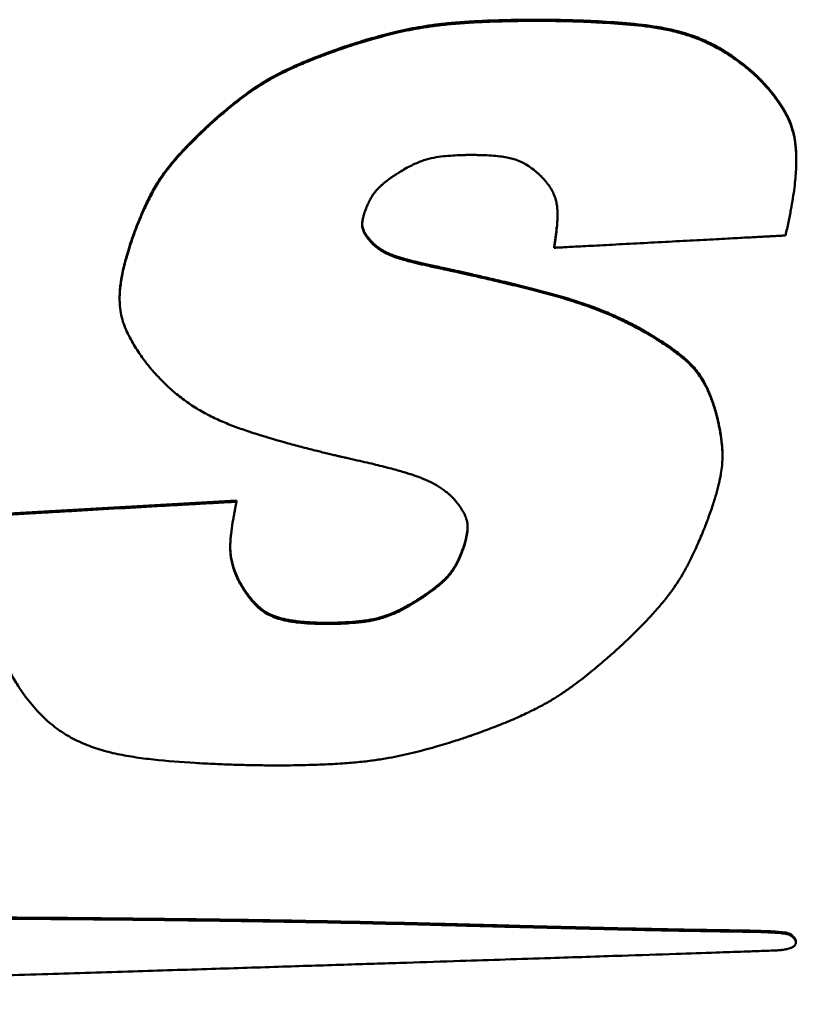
# Model space of a CAD drawing. Header units: inches. Extents: x 2.9 to 75, y -2.3 to 43.7.
# Tile 125 of 155: x 61.959 to 62.486, y 18.051 to 18.718. Entities that reach past the tile are written whole.
import ezdxf

# ---------------------------------------------------------------- set-up
doc = ezdxf.new("R2010")
doc.units = ezdxf.units.IN
doc.header["$MEASUREMENT"] = 0
doc.layers.add('Visible Edges(ROSSANSI)', color=7, linetype='Continuous', lineweight=50)
doc.layers.add('Visible Tangent Edges(ROSSANSI)', color=7, linetype='Continuous', lineweight=50)

msp = doc.modelspace()

# ---------------------------------------------------------------- linework, layer by layer
at = {"layer": 'Visible Edges(ROSSANSI)'}
for p, q in [((62.45535, 18.68353), (62.45535, 18.68275)), ((62.48564, 18.62378), (62.48564, 18.623)), ((62.19741, 18.56819), (62.19741, 18.56741)), ((62.32146, 18.56452), (62.32146, 18.56374)), ((62.02682, 18.52981), (62.02682, 18.52903)), ((62.43559, 18.42352), (62.43559, 18.42274)), ((61.94757, 18.38344), (62.10612, 18.39243)), ((62.10612, 18.39243), (62.10612, 18.39165)), ((62.10729, 18.33917), (62.10729, 18.33839)), ((62.47927, 18.09942), (62.47927, 18.09864)), ((62.48536, 18.09359), (62.48536, 18.09281))]:
    msp.add_line(p, q, dxfattribs=at)
for points, knots in [([(62.17678, 18.69917), (62.17705, 18.69927), (62.1781, 18.69963), (62.18037, 18.70039), (62.18396, 18.70157), (62.19086, 18.70375), (62.2014, 18.70685), (62.21576, 18.71058), (62.22922, 18.71332), (62.24132, 18.71507), (62.25205, 18.71623), (62.26439, 18.71715), (62.2787, 18.71783), (62.29533, 18.71823), (62.30773, 18.71833), (62.31603, 18.7183), (62.32009, 18.71826), (62.32641, 18.71816), (62.33452, 18.71795), (62.34399, 18.71761), (62.35799, 18.71693), (62.37573, 18.71565), (62.39328, 18.71338), (62.40669, 18.71029), (62.41649, 18.70718), (62.42621, 18.70311), (62.43594, 18.69788), (62.44581, 18.69138), (62.45207, 18.68622), (62.45535, 18.68353)], [0, 0, 0, 0, 0.00222, 0.0085271, 0.0183926, 0.0312895, 0.064078, 0.1027258, 0.1449733, 0.1689678, 0.1960796, 0.2272227, 0.2633114, 0.3052566, 0.3539654, 0.3577906, 0.3684965, 0.3849297, 0.4059383, 0.4303728, 0.4570866, 0.5127911, 0.5659822, 0.5918785, 0.6179587, 0.6448261, 0.6731585, 0.7036797, 0.7371276, 0.7371276, 0.7371276, 0.7371276]), ([(62.45535, 18.68275), (62.45207, 18.68544), (62.44581, 18.6906), (62.43594, 18.6971), (62.42621, 18.70233), (62.41649, 18.7064), (62.40669, 18.70951), (62.39328, 18.7126), (62.37573, 18.71487), (62.35799, 18.71615), (62.34399, 18.71683), (62.33452, 18.71717), (62.32641, 18.71738), (62.32009, 18.71748), (62.31603, 18.71752), (62.30773, 18.71755), (62.29533, 18.71745), (62.2787, 18.71705), (62.26439, 18.71637), (62.25205, 18.71545), (62.24132, 18.71429), (62.22922, 18.71254), (62.21576, 18.7098), (62.2014, 18.70607), (62.19086, 18.70297), (62.18396, 18.70079), (62.18037, 18.69961), (62.1781, 18.69885), (62.17705, 18.69849), (62.17678, 18.69839)], [-0.7371276, -0.7371276, -0.7371276, -0.7371276, -0.7036797, -0.6731585, -0.6448261, -0.6179587, -0.5918785, -0.5659822, -0.5127911, -0.4570866, -0.4303728, -0.4059383, -0.3849297, -0.3684965, -0.3577906, -0.3539654, -0.3052566, -0.2633114, -0.2272227, -0.1960796, -0.1689678, -0.1449733, -0.1027258, -0.064078, -0.0312895, -0.0183926, -0.0085271, -0.00222, 0, 0, 0, 0]), ([(62.08667, 18.64658), (62.08672, 18.64662), (62.08689, 18.64679), (62.08729, 18.64715), (62.08794, 18.64774), (62.08924, 18.64893), (62.09139, 18.65085), (62.0945, 18.65357), (62.09825, 18.65677), (62.1041, 18.6616), (62.11044, 18.66656), (62.11727, 18.67146), (62.12287, 18.67514), (62.12909, 18.67883), (62.13615, 18.68258), (62.1427, 18.6857), (62.14852, 18.68828), (62.15338, 18.69033), (62.15863, 18.69244), (62.16428, 18.69462), (62.17037, 18.69689), (62.17459, 18.69839), (62.17678, 18.69917)], [0, 0, 0, 0, 0.0004954, 0.0019398, 0.0042707, 0.0074257, 0.0159577, 0.0270374, 0.0401676, 0.0548533, 0.0869258, 0.1035214, 0.1207984, 0.1393648, 0.1598465, 0.1828794, 0.1955528, 0.2091034, 0.2236108, 0.2391541, 0.2558122, 0.2736639, 0.2736639, 0.2736639, 0.2736639]), ([(62.17678, 18.69839), (62.17459, 18.69761), (62.17037, 18.69611), (62.16428, 18.69385), (62.15863, 18.69166), (62.15338, 18.68955), (62.14852, 18.6875), (62.1427, 18.68492), (62.13615, 18.6818), (62.12909, 18.67805), (62.12287, 18.67436), (62.11727, 18.67068), (62.11044, 18.66578), (62.1041, 18.66082), (62.09825, 18.65599), (62.0945, 18.65279), (62.09139, 18.65007), (62.08924, 18.64815), (62.08794, 18.64696), (62.08729, 18.64637), (62.08689, 18.64601), (62.08672, 18.64584), (62.08667, 18.6458)], [-0.2736639, -0.2736639, -0.2736639, -0.2736639, -0.2558122, -0.2391541, -0.2236108, -0.2091034, -0.1955528, -0.1828794, -0.1598465, -0.1393648, -0.1207984, -0.1035214, -0.0869258, -0.0548533, -0.0401676, -0.0270374, -0.0159577, -0.0074257, -0.0042707, -0.0019398, -0.0004954, 0, 0, 0, 0]), ([(62.45535, 18.68353), (62.4554, 18.68348), (62.4556, 18.68331), (62.45636, 18.68263), (62.4579, 18.68121), (62.46033, 18.67884), (62.46339, 18.67567), (62.46685, 18.6718), (62.47052, 18.66733), (62.47417, 18.66233), (62.47762, 18.6569), (62.48069, 18.65098), (62.48317, 18.64434), (62.48455, 18.63819), (62.48526, 18.63271), (62.48558, 18.62828), (62.48564, 18.62526), (62.48564, 18.62378)], [0, 0, 0, 0, 0.0005374, 0.0021014, 0.0080224, 0.0171944, 0.0290586, 0.043069, 0.0586985, 0.0754456, 0.0928471, 0.1106916, 0.1296659, 0.1508132, 0.1625631, 0.1752897, 0.1875364, 0.1875364, 0.1875364, 0.1875364]), ([(62.47833, 18.57207), (62.47901, 18.5751), (62.48032, 18.58093), (62.48199, 18.58935), (62.48333, 18.5971), (62.48435, 18.60423), (62.48508, 18.61077), (62.48551, 18.61677), (62.48568, 18.62227), (62.48559, 18.62731), (62.48526, 18.63193), (62.48455, 18.63741), (62.48317, 18.64356), (62.48069, 18.6502), (62.47762, 18.65612), (62.47417, 18.66155), (62.47052, 18.66655), (62.46685, 18.67102), (62.46339, 18.67489), (62.46033, 18.67806), (62.4579, 18.68043), (62.45636, 18.68185), (62.4556, 18.68253), (62.4554, 18.6827), (62.45535, 18.68275)], [-0.3294878, -0.3294878, -0.3294878, -0.3294878, -0.3038266, -0.2802596, -0.2586545, -0.2388773, -0.2207918, -0.2042597, -0.1891401, -0.1752897, -0.1625631, -0.1508132, -0.1296659, -0.1106916, -0.0928471, -0.0754456, -0.0586985, -0.043069, -0.0290586, -0.0171944, -0.0080224, -0.0021014, -0.0005374, 0, 0, 0, 0]), ([(62.03723, 18.57551), (62.03725, 18.57556), (62.03732, 18.57575), (62.03759, 18.57646), (62.03816, 18.57796), (62.03911, 18.58037), (62.04039, 18.5835), (62.04197, 18.58721), (62.04451, 18.59289), (62.04739, 18.59883), (62.05071, 18.6049), (62.05358, 18.60963), (62.05697, 18.61458), (62.06102, 18.61987), (62.06494, 18.62451), (62.06853, 18.62848), (62.07156, 18.63173), (62.07489, 18.63516), (62.07851, 18.63878), (62.08246, 18.64262), (62.08524, 18.64523), (62.08667, 18.64658)], [0, 0, 0, 0, 0.0004186, 0.0016394, 0.0062774, 0.0134949, 0.0228737, 0.0339971, 0.0464508, 0.0737051, 0.0878505, 0.1026241, 0.1185641, 0.1362257, 0.1561732, 0.1671819, 0.1789744, 0.1916211, 0.2051924, 0.2197579, 0.2353874, 0.2353874, 0.2353874, 0.2353874]), ([(62.08667, 18.6458), (62.08524, 18.64445), (62.08246, 18.64184), (62.07851, 18.638), (62.07489, 18.63438), (62.07156, 18.63095), (62.06853, 18.6277), (62.06494, 18.62373), (62.06102, 18.61909), (62.05697, 18.6138), (62.05358, 18.60885), (62.05071, 18.60412), (62.04739, 18.59806), (62.04451, 18.59211), (62.04197, 18.58643), (62.04039, 18.58272), (62.03911, 18.57959), (62.03816, 18.57718), (62.03759, 18.57568), (62.03732, 18.57497), (62.03725, 18.57478), (62.03723, 18.57473)], [-0.2353874, -0.2353874, -0.2353874, -0.2353874, -0.2197579, -0.2051924, -0.1916211, -0.1789744, -0.1671819, -0.1561732, -0.1362257, -0.1185641, -0.1026241, -0.0878505, -0.0737051, -0.0464508, -0.0339971, -0.0228737, -0.0134949, -0.0062774, -0.0016394, -0.0004186, 0, 0, 0, 0]), ([(62.21743, 18.6155), (62.21889, 18.61637), (62.22166, 18.61799), (62.22574, 18.62008), (62.22953, 18.62175), (62.23412, 18.62345), (62.23965, 18.62489), (62.24621, 18.62579), (62.25247, 18.62629), (62.25737, 18.62651), (62.26072, 18.62661), (62.26252, 18.62664), (62.26367, 18.62666), (62.2656, 18.62666), (62.2684, 18.62664), (62.2733, 18.62654), (62.27871, 18.62628), (62.28441, 18.62576), (62.28918, 18.62504), (62.29317, 18.62414), (62.29653, 18.62306), (62.29942, 18.62183), (62.30273, 18.62004), (62.30627, 18.61768), (62.30929, 18.61525), (62.3112, 18.61355), (62.31218, 18.61263), (62.31279, 18.61204), (62.31306, 18.61175), (62.31314, 18.61168)], [-0.2610201, -0.2610201, -0.2610201, -0.2610201, -0.2478056, -0.2360298, -0.2254446, -0.2158, -0.1983615, -0.1818525, -0.1653107, -0.1504802, -0.1444641, -0.1397876, -0.1367567, -0.1356782, -0.1251303, -0.1154196, -0.0983021, -0.0839012, -0.0717836, -0.0615071, -0.0526242, -0.0446951, -0.0373067, -0.0233738, -0.0114787, -0.0067674, -0.0031468, -0.0008217, 0, 0, 0, 0]), ([(62.19315, 18.58838), (62.19339, 18.58902), (62.19385, 18.59027), (62.19459, 18.59206), (62.19533, 18.59373), (62.1963, 18.59574), (62.19754, 18.59801), (62.19912, 18.60043), (62.20077, 18.60255), (62.20249, 18.60442), (62.20428, 18.60611), (62.20678, 18.6082), (62.20936, 18.61014), (62.21191, 18.61192), (62.21362, 18.61308), (62.2151, 18.61404), (62.21614, 18.61471), (62.21679, 18.61511), (62.21711, 18.61531), (62.21732, 18.61543), (62.21741, 18.61549), (62.21743, 18.6155)], [-0.09937723, -0.09937723, -0.09937723, -0.09937723, -0.09374814, -0.08846571, -0.08350329, -0.07883393, -0.07026667, -0.06254341, -0.05544587, -0.04876306, -0.04229798, -0.03587215, -0.02300995, -0.01696617, -0.01149126, -0.00682038, -0.00318995, -0.001839, -0.00083719, -0.00021426, 0, 0, 0, 0]), ([(62.31314, 18.61168), (62.3137, 18.61107), (62.3148, 18.60988), (62.31675, 18.60752), (62.31881, 18.60465), (62.32074, 18.60121), (62.32212, 18.59783), (62.32303, 18.59447), (62.32355, 18.5911), (62.32375, 18.58768), (62.32371, 18.58298), (62.32337, 18.57826), (62.32289, 18.57367), (62.3225, 18.57057), (62.32217, 18.56824), (62.32193, 18.56664), (62.32178, 18.56567), (62.32166, 18.56489), (62.32156, 18.56431), (62.3215, 18.56395), (62.32147, 18.56379), (62.32146, 18.56374)], [-0.1394473, -0.1394473, -0.1394473, -0.1394473, -0.1327961, -0.1265197, -0.1149395, -0.1043858, -0.0945407, -0.085103, -0.0758053, -0.0664252, -0.0567868, -0.0368877, -0.027339, -0.0186011, -0.011085, -0.007914, -0.0052033, -0.0030047, -0.00137, -0.0003512, 0, 0, 0, 0]), ([(62.19741, 18.56741), (62.19708, 18.56778), (62.19643, 18.56851), (62.19553, 18.56958), (62.19474, 18.5706), (62.19404, 18.57157), (62.19344, 18.5725), (62.19293, 18.57338), (62.1925, 18.57422), (62.19204, 18.57527), (62.19162, 18.57653), (62.19136, 18.578), (62.19129, 18.57942), (62.19137, 18.58081), (62.19155, 18.58218), (62.1918, 18.58352), (62.19208, 18.58478), (62.19238, 18.58592), (62.19266, 18.58688), (62.19287, 18.58756), (62.19301, 18.58797), (62.19308, 18.58818), (62.19313, 18.58831), (62.19315, 18.58836), (62.19315, 18.58838)], [-0.06261356, -0.06261356, -0.06261356, -0.06261356, -0.05857807, -0.05484495, -0.05139216, -0.04819716, -0.04523685, -0.04248765, -0.03992548, -0.03752598, -0.03311942, -0.02907513, -0.02521944, -0.02140711, -0.01756068, -0.01376982, -0.01016933, -0.00689886, -0.00410116, -0.00192109, -0.00110833, -0.00050492, -0.00012932, 0, 0, 0, 0]), ([(62.32146, 18.56452), (62.32147, 18.56457), (62.3215, 18.56473), (62.32156, 18.56509), (62.32166, 18.56567), (62.32178, 18.56645), (62.32193, 18.56742), (62.32217, 18.56902), (62.3225, 18.57135), (62.32289, 18.57445), (62.32337, 18.57904), (62.32367, 18.58316), (62.32372, 18.58613), (62.32373, 18.58669)], [0, 0, 0, 0, 0.00035116, 0.00137003, 0.0030047, 0.00520329, 0.00791397, 0.01108498, 0.01860114, 0.02733904, 0.03688772, 0.05678676, 0.06146104, 0.06146104, 0.06146104, 0.06146104]), ([(62.19132, 18.57973), (62.19133, 18.57942), (62.19139, 18.57863), (62.19162, 18.57731), (62.19204, 18.57605), (62.1925, 18.575), (62.19293, 18.57416), (62.19344, 18.57328), (62.19404, 18.57235), (62.19474, 18.57138), (62.19553, 18.57036), (62.19643, 18.56929), (62.19708, 18.56856), (62.19741, 18.56819)], [0.02651484, 0.02651484, 0.02651484, 0.02651484, 0.02907513, 0.03311942, 0.03752598, 0.03992548, 0.04248765, 0.04523685, 0.04819716, 0.05139216, 0.05484495, 0.05857807, 0.06261356, 0.06261356, 0.06261356, 0.06261356]), ([(62.03723, 18.57473), (62.03641, 18.57244), (62.03484, 18.56802), (62.03277, 18.56161), (62.03103, 18.55566), (62.02962, 18.55015), (62.02851, 18.54504), (62.02769, 18.5403), (62.02714, 18.53591), (62.02685, 18.53183), (62.02679, 18.52803), (62.02701, 18.52344), (62.02778, 18.51814), (62.02945, 18.51227), (62.03169, 18.50684), (62.03428, 18.50172), (62.03709, 18.49691), (62.03995, 18.4925), (62.04268, 18.48862), (62.04511, 18.4854), (62.04705, 18.48296), (62.04828, 18.48147), (62.04889, 18.48076), (62.04905, 18.48058), (62.0491, 18.48053)], [-0.2773379, -0.2773379, -0.2773379, -0.2773379, -0.2573401, -0.238917, -0.221964, -0.206375, -0.192042, -0.1788548, -0.1667011, -0.1554668, -0.1450363, -0.1352937, -0.1174219, -0.1009634, -0.085141, -0.0694764, -0.0542406, -0.0399109, -0.0269911, -0.0160025, -0.0074786, -0.0019617, -0.000502, 0, 0, 0, 0]), ([(62.02682, 18.52981), (62.02682, 18.53071), (62.02687, 18.53297), (62.02714, 18.53669), (62.02769, 18.54108), (62.02851, 18.54582), (62.02962, 18.55093), (62.03103, 18.55644), (62.03277, 18.56239), (62.03484, 18.5688), (62.03641, 18.57322), (62.03723, 18.57551)], [0.1480299, 0.1480299, 0.1480299, 0.1480299, 0.1554668, 0.1667011, 0.1788548, 0.192042, 0.206375, 0.221964, 0.238917, 0.2573401, 0.2773379, 0.2773379, 0.2773379, 0.2773379]), ([(62.32146, 18.56374), (62.32176, 18.56376), (62.32291, 18.56382), (62.32541, 18.56395), (62.3294, 18.56417), (62.33471, 18.56445), (62.34118, 18.56479), (62.34862, 18.56518), (62.35686, 18.56562), (62.36896, 18.56626), (62.38481, 18.5671), (62.40388, 18.56812), (62.41944, 18.56894), (62.43108, 18.56956), (62.43882, 18.56997), (62.44573, 18.57034), (62.45179, 18.57066), (62.45704, 18.57094), (62.46155, 18.57118), (62.46537, 18.57138), (62.46856, 18.57155), (62.47118, 18.57169), (62.47368, 18.57182), (62.4758, 18.57193), (62.47743, 18.57202), (62.47812, 18.57206), (62.47833, 18.57207)], [-0.3990966, -0.3990966, -0.3990966, -0.3990966, -0.3968312, -0.3903273, -0.3800235, -0.3663582, -0.3497697, -0.3306967, -0.3095775, -0.2868507, -0.2383277, -0.1886355, -0.1412817, -0.1195779, -0.0997741, -0.0822114, -0.0668409, -0.0535165, -0.0420922, -0.0324217, -0.0243589, -0.0177577, -0.0124718, -0.0052615, -0.001559, 0, 0, 0, 0]), ([(62.19741, 18.56819), (62.19745, 18.56814), (62.19762, 18.56795), (62.19799, 18.56755), (62.19861, 18.56693), (62.19948, 18.56612), (62.20061, 18.56516), (62.20198, 18.5641), (62.20361, 18.56297), (62.2055, 18.5618), (62.20771, 18.56061), (62.20983, 18.55965), (62.21179, 18.55887), (62.21351, 18.55824), (62.21543, 18.55759), (62.21758, 18.55692), (62.21998, 18.55622), (62.22265, 18.55548), (62.22562, 18.55471), (62.22892, 18.5539), (62.23256, 18.55305), (62.23657, 18.55214), (62.24097, 18.55119), (62.24404, 18.55055), (62.24564, 18.55021)], [0, 0, 0, 0, 0.0005099, 0.0019843, 0.0043431, 0.0075106, 0.0114161, 0.0159949, 0.0211892, 0.0269495, 0.0333208, 0.0407038, 0.0449317, 0.0496012, 0.0547756, 0.0605181, 0.0668916, 0.0739587, 0.0817819, 0.0904231, 0.0999444, 0.1104074, 0.1218737, 0.1344048, 0.1344048, 0.1344048, 0.1344048]), ([(62.24564, 18.54943), (62.24404, 18.54977), (62.24097, 18.55041), (62.23657, 18.55136), (62.23256, 18.55227), (62.22892, 18.55312), (62.22562, 18.55393), (62.22265, 18.5547), (62.21998, 18.55544), (62.21758, 18.55614), (62.21543, 18.55681), (62.21351, 18.55746), (62.21179, 18.55809), (62.20983, 18.55887), (62.20771, 18.55983), (62.2055, 18.56102), (62.20361, 18.56219), (62.20198, 18.56332), (62.20061, 18.56438), (62.19948, 18.56534), (62.19861, 18.56615), (62.19799, 18.56677), (62.19762, 18.56717), (62.19745, 18.56736), (62.19741, 18.56741)], [-0.1344048, -0.1344048, -0.1344048, -0.1344048, -0.1218737, -0.1104074, -0.0999444, -0.0904231, -0.0817819, -0.0739587, -0.0668916, -0.0605181, -0.0547756, -0.0496012, -0.0449317, -0.0407038, -0.0333208, -0.0269495, -0.0211892, -0.0159949, -0.0114161, -0.0075106, -0.0043431, -0.0019843, -0.0005099, 0, 0, 0, 0]), ([(62.24564, 18.55021), (62.24577, 18.55019), (62.24626, 18.55008), (62.24734, 18.54985), (62.24908, 18.54947), (62.25144, 18.54895), (62.25434, 18.54831), (62.25915, 18.54724), (62.26613, 18.54567), (62.27539, 18.54355), (62.2891, 18.54035), (62.30642, 18.53613), (62.32669, 18.53073), (62.34283, 18.52555), (62.35528, 18.52078), (62.36458, 18.51676), (62.37397, 18.51224), (62.38012, 18.50884), (62.38327, 18.5071)], [0, 0, 0, 0, 0.0009871, 0.0038518, 0.0084495, 0.0146354, 0.0222647, 0.0311929, 0.0523668, 0.0769999, 0.1039354, 0.1600901, 0.2135231, 0.2647005, 0.2902491, 0.3162255, 0.3429896, 0.3709112, 0.3709112, 0.3709112, 0.3709112]), ([(62.38327, 18.50632), (62.38012, 18.50806), (62.37397, 18.51146), (62.36458, 18.51598), (62.35528, 18.52), (62.34283, 18.52477), (62.32669, 18.52995), (62.30642, 18.53535), (62.2891, 18.53957), (62.27539, 18.54277), (62.26613, 18.5449), (62.25915, 18.54646), (62.25434, 18.54753), (62.25144, 18.54817), (62.24908, 18.54869), (62.24734, 18.54907), (62.24626, 18.5493), (62.24577, 18.54941), (62.24564, 18.54943)], [-0.3709112, -0.3709112, -0.3709112, -0.3709112, -0.3429896, -0.3162255, -0.2902491, -0.2647005, -0.2135231, -0.1600901, -0.1039354, -0.0769999, -0.0523668, -0.0311929, -0.0222647, -0.0146354, -0.0084495, -0.0038518, -0.0009871, 0, 0, 0, 0]), ([(62.38327, 18.5071), (62.38331, 18.50708), (62.38351, 18.50697), (62.38392, 18.50673), (62.38459, 18.50633), (62.38594, 18.50554), (62.38809, 18.50424), (62.39114, 18.50235), (62.39467, 18.50008), (62.39989, 18.49658), (62.40517, 18.49277), (62.41024, 18.48861), (62.41384, 18.48525), (62.41723, 18.48152), (62.42041, 18.47729), (62.42338, 18.47242), (62.42563, 18.46786), (62.42733, 18.46382), (62.4286, 18.46045), (62.42983, 18.45683), (62.43058, 18.45431), (62.43097, 18.45301)], [0, 0, 0, 0, 0.000437, 0.001707, 0.0037484, 0.0064995, 0.013885, 0.0233731, 0.0344749, 0.0467049, 0.0726279, 0.0855104, 0.0984073, 0.11167, 0.1256989, 0.1409322, 0.1578279, 0.1670451, 0.1768502, 0.1872997, 0.198449, 0.198449, 0.198449, 0.198449]), ([(62.43097, 18.45223), (62.43058, 18.45353), (62.42983, 18.45605), (62.4286, 18.45967), (62.42733, 18.46304), (62.42563, 18.46708), (62.42338, 18.47164), (62.42041, 18.47651), (62.41723, 18.48074), (62.41384, 18.48447), (62.41024, 18.48783), (62.40517, 18.49199), (62.39989, 18.4958), (62.39467, 18.4993), (62.39114, 18.50157), (62.38809, 18.50346), (62.38594, 18.50476), (62.38459, 18.50556), (62.38392, 18.50595), (62.38351, 18.50619), (62.38331, 18.5063), (62.38327, 18.50632)], [-0.198449, -0.198449, -0.198449, -0.198449, -0.1872997, -0.1768502, -0.1670451, -0.1578279, -0.1409322, -0.1256989, -0.11167, -0.0984073, -0.0855104, -0.0726279, -0.0467049, -0.0344749, -0.0233731, -0.013885, -0.0064995, -0.0037484, -0.001707, -0.000437, 0, 0, 0, 0]), ([(62.0491, 18.48053), (62.05174, 18.47763), (62.05685, 18.47203), (62.06514, 18.46464), (62.07356, 18.45829), (62.08222, 18.45287), (62.09115, 18.44823), (62.10042, 18.44419), (62.11008, 18.44059), (62.12364, 18.43615), (62.13746, 18.43216), (62.15104, 18.42853), (62.16024, 18.42617), (62.16719, 18.42446), (62.17199, 18.4233), (62.17488, 18.42262), (62.17723, 18.42207), (62.17897, 18.42166), (62.18005, 18.42142), (62.18054, 18.42131), (62.18067, 18.42128)], [-0.379653, -0.379653, -0.379653, -0.379653, -0.3483, -0.3192329, -0.2918245, -0.2654679, -0.2395996, -0.2137162, -0.1873808, -0.1602186, -0.1040576, -0.0771075, -0.0524519, -0.0312507, -0.0223085, -0.0146657, -0.0084679, -0.0038606, -0.0009894, 0, 0, 0, 0]), ([(62.42578, 18.38), (62.42636, 18.38161), (62.42747, 18.38471), (62.42899, 18.38922), (62.43033, 18.39343), (62.43149, 18.39736), (62.43248, 18.40103), (62.43331, 18.40446), (62.434, 18.40767), (62.43471, 18.41156), (62.43532, 18.41604), (62.43562, 18.42105), (62.43557, 18.42567), (62.43514, 18.4314), (62.43437, 18.43686), (62.43341, 18.44196), (62.43272, 18.44525), (62.43207, 18.44801), (62.43155, 18.45012), (62.4312, 18.45141), (62.43103, 18.45203), (62.43098, 18.45219), (62.43097, 18.45223)], [-0.2033767, -0.2033767, -0.2033767, -0.2033767, -0.1893714, -0.1763631, -0.1642869, -0.1530776, -0.1426697, -0.132997, -0.1239931, -0.1155914, -0.1003287, -0.0866747, -0.0741081, -0.0621313, -0.0391305, -0.0286355, -0.0192654, -0.0113663, -0.0052875, -0.001381, -0.0003526, 0, 0, 0, 0]), ([(62.43097, 18.45301), (62.43098, 18.45297), (62.43103, 18.45281), (62.4312, 18.45219), (62.43155, 18.4509), (62.43207, 18.44879), (62.43272, 18.44603), (62.43341, 18.44274), (62.43437, 18.43764), (62.43514, 18.43218), (62.43553, 18.42697), (62.43559, 18.42452), (62.43559, 18.42352)], [0, 0, 0, 0, 0.00035264, 0.00138098, 0.00528755, 0.01136626, 0.01926538, 0.02863554, 0.03913051, 0.06213127, 0.07410809, 0.08238096, 0.08238096, 0.08238096, 0.08238096]), ([(62.18067, 18.42128), (62.18309, 18.42074), (62.18773, 18.41972), (62.19438, 18.41819), (62.20044, 18.41675), (62.20594, 18.41538), (62.21093, 18.41409), (62.21542, 18.41287), (62.21947, 18.4117), (62.22311, 18.41059), (62.22637, 18.40953), (62.22928, 18.4085), (62.23189, 18.40751), (62.23487, 18.40628), (62.23811, 18.40478), (62.24149, 18.40292), (62.24439, 18.4011), (62.24689, 18.39933), (62.24901, 18.39768), (62.25075, 18.39619), (62.2521, 18.39493), (62.25307, 18.39397), (62.25365, 18.39335), (62.2539, 18.39306), (62.25397, 18.39298)], [-0.2052004, -0.2052004, -0.2052004, -0.2052004, -0.1862153, -0.1688368, -0.1529721, -0.1385279, -0.1254111, -0.1135281, -0.1027849, -0.0930873, -0.0843405, -0.0764495, -0.0693189, -0.062853, -0.0515345, -0.0417353, -0.0328516, -0.0248226, -0.0177317, -0.0116741, -0.0067548, -0.0030877, -0.0007938, 0, 0, 0, 0]), ([(62.25397, 18.39298), (62.25446, 18.39238), (62.25543, 18.39121), (62.25675, 18.38948), (62.25791, 18.38784), (62.25893, 18.38627), (62.25981, 18.38479), (62.26056, 18.38336), (62.26118, 18.382), (62.26184, 18.3803), (62.26242, 18.37827), (62.26276, 18.37589), (62.26281, 18.37359), (62.26257, 18.37059), (62.26205, 18.36767), (62.2614, 18.36488), (62.2609, 18.36303), (62.26044, 18.36146), (62.26009, 18.36037), (62.25987, 18.35969), (62.25975, 18.35936), (62.25968, 18.35915), (62.25964, 18.35905), (62.25963, 18.35903)], [-0.1002653, -0.1002653, -0.1002653, -0.1002653, -0.0939806, -0.0881544, -0.0827526, -0.0777402, -0.0730818, -0.0687409, -0.0646805, -0.0608632, -0.0538124, -0.0472957, -0.0410506, -0.0348567, -0.0224289, -0.0165644, -0.0112369, -0.0066796, -0.0031287, -0.0018049, -0.0008222, -0.0002106, 0, 0, 0, 0]), ([(62.10612, 18.39165), (62.10597, 18.39165), (62.10538, 18.39161), (62.10407, 18.39154), (62.10195, 18.39142), (62.09908, 18.39125), (62.09551, 18.39105), (62.0913, 18.39081), (62.08651, 18.39054), (62.07913, 18.39012), (62.06888, 18.38954), (62.05072, 18.38851), (62.02685, 18.38716), (62.00298, 18.38581), (61.98481, 18.38478), (61.97457, 18.38419), (61.96719, 18.38378), (61.9624, 18.3835), (61.95819, 18.38327), (61.95462, 18.38306), (61.95174, 18.3829), (61.94962, 18.38278), (61.94832, 18.38271), (61.94772, 18.38267), (61.94757, 18.38266)], [-0.4034755, -0.4034755, -0.4034755, -0.4034755, -0.4023181, -0.3989443, -0.3935019, -0.3861387, -0.3770023, -0.3662407, -0.3540015, -0.3404325, -0.309896, -0.2758133, -0.2017378, -0.1276622, -0.0935795, -0.063043, -0.049474, -0.0372348, -0.0264732, -0.0173368, -0.0099736, -0.0045312, -0.0011574, 0, 0, 0, 0]), ([(62.10729, 18.33839), (62.10662, 18.33986), (62.10532, 18.34267), (62.10385, 18.34688), (62.1028, 18.35088), (62.10214, 18.35474), (62.10182, 18.35851), (62.10179, 18.36223), (62.10199, 18.36597), (62.1025, 18.37107), (62.10323, 18.37615), (62.10406, 18.38108), (62.10466, 18.38439), (62.10514, 18.38687), (62.10548, 18.38858), (62.10569, 18.38961), (62.10586, 18.39044), (62.10599, 18.39106), (62.10607, 18.39144), (62.10611, 18.39161), (62.10612, 18.39165)], [-0.1497564, -0.1497564, -0.1497564, -0.1497564, -0.1365716, -0.1244728, -0.113207, -0.1025255, -0.0921916, -0.0819876, -0.0717186, -0.0612125, -0.0396452, -0.0293444, -0.0199416, -0.0118707, -0.0084706, -0.0055665, -0.0032129, -0.0014643, -0.0003752, 0, 0, 0, 0]), ([(61.94757, 18.38266), (61.94679, 18.3797), (61.94527, 18.37399), (61.9433, 18.36571), (61.94166, 18.35803), (61.94033, 18.35091), (61.93932, 18.34432), (61.93858, 18.3382), (61.93813, 18.33253), (61.93792, 18.32726), (61.93796, 18.32235), (61.93829, 18.31642), (61.9392, 18.30959), (61.94105, 18.302), (61.94348, 18.29497), (61.94626, 18.28833), (61.94927, 18.28209), (61.95231, 18.27637), (61.95521, 18.27134), (61.95778, 18.26716), (61.95983, 18.26399), (61.96114, 18.26206), (61.96178, 18.26113), (61.96195, 18.26089), (61.962, 18.26083)], [-0.351136, -0.351136, -0.351136, -0.351136, -0.3258751, -0.3025345, -0.2809891, -0.2611127, -0.2427773, -0.2258533, -0.2102096, -0.1957138, -0.1822323, -0.1696315, -0.1465483, -0.1254265, -0.1053165, -0.0855936, -0.0665705, -0.0488112, -0.0329028, -0.0194489, -0.0090641, -0.0023715, -0.0006061, 0, 0, 0, 0]), ([(62.36621, 18.29346), (62.36792, 18.29506), (62.37121, 18.29815), (62.37591, 18.30271), (62.38023, 18.30702), (62.38419, 18.31111), (62.38782, 18.31499), (62.3921, 18.31977), (62.3968, 18.32536), (62.40166, 18.33177), (62.40574, 18.3378), (62.40923, 18.34359), (62.41326, 18.35107), (62.4168, 18.35841), (62.41992, 18.36545), (62.42187, 18.37005), (62.42346, 18.37395), (62.42452, 18.37667), (62.42517, 18.37836), (62.42548, 18.37919), (62.42567, 18.37971), (62.42576, 18.37994), (62.42578, 18.38)], [-0.2858211, -0.2858211, -0.2858211, -0.2858211, -0.2672701, -0.2499583, -0.2338036, -0.2187233, -0.2046346, -0.1914544, -0.1674868, -0.1461503, -0.1267799, -0.1087227, -0.0913476, -0.0577031, -0.0422735, -0.0284667, -0.0168078, -0.007824, -0.0045006, -0.0020445, -0.0005222, 0, 0, 0, 0]), ([(62.25963, 18.35981), (62.25964, 18.35983), (62.25968, 18.35993), (62.25975, 18.36013), (62.25987, 18.36047), (62.26009, 18.36115), (62.26044, 18.36224), (62.2609, 18.36381), (62.2614, 18.36566), (62.26205, 18.36845), (62.26257, 18.37137), (62.26276, 18.37371), (62.26278, 18.37454), (62.26278, 18.37463)], [0, 0, 0, 0, 0.00021058, 0.00082225, 0.00180495, 0.00312868, 0.00667964, 0.01123695, 0.01656444, 0.02242889, 0.0348567, 0.04105057, 0.04178706, 0.04178706, 0.04178706, 0.04178706]), ([(62.10181, 18.36132), (62.10182, 18.36065), (62.10187, 18.35873), (62.10214, 18.35552), (62.1028, 18.35166), (62.10385, 18.34766), (62.10532, 18.34345), (62.10662, 18.34064), (62.10729, 18.33917)], [0.08662386, 0.08662386, 0.08662386, 0.08662386, 0.09219164, 0.10252548, 0.11320696, 0.12447279, 0.13657161, 0.14975642, 0.14975642, 0.14975642, 0.14975642]), ([(62.22794, 18.32469), (62.22798, 18.32471), (62.2281, 18.32479), (62.22836, 18.32496), (62.22879, 18.32523), (62.22965, 18.32578), (62.23102, 18.32667), (62.23297, 18.32797), (62.23523, 18.32952), (62.23859, 18.33191), (62.24198, 18.33448), (62.24527, 18.33725), (62.24763, 18.33946), (62.24987, 18.34188), (62.25201, 18.3446), (62.25406, 18.34769), (62.25565, 18.35056), (62.25689, 18.35309), (62.25783, 18.35519), (62.25875, 18.35744), (62.25934, 18.359), (62.25963, 18.35981)], [0, 0, 0, 0, 0.0002854, 0.0011151, 0.0024489, 0.004247, 0.0090766, 0.015285, 0.0225547, 0.0305693, 0.0475786, 0.0560394, 0.0645089, 0.0732033, 0.0823621, 0.0922437, 0.1031168, 0.1090109, 0.1152547, 0.1218817, 0.1289249, 0.1289249, 0.1289249, 0.1289249]), ([(62.25963, 18.35903), (62.25934, 18.35822), (62.25875, 18.35666), (62.25783, 18.35441), (62.25689, 18.35231), (62.25565, 18.34978), (62.25406, 18.34691), (62.25201, 18.34382), (62.24987, 18.3411), (62.24763, 18.33868), (62.24527, 18.33647), (62.24198, 18.3337), (62.23859, 18.33113), (62.23523, 18.32874), (62.23297, 18.32719), (62.23102, 18.32589), (62.22965, 18.325), (62.22879, 18.32445), (62.22836, 18.32418), (62.2281, 18.32401), (62.22798, 18.32393), (62.22794, 18.32391)], [-0.1289249, -0.1289249, -0.1289249, -0.1289249, -0.1218817, -0.1152547, -0.1090109, -0.1031168, -0.0922437, -0.0823621, -0.0732033, -0.0645089, -0.0560394, -0.0475786, -0.0305693, -0.0225547, -0.015285, -0.0090766, -0.004247, -0.0024489, -0.0011151, -0.0002854, 0, 0, 0, 0]), ([(62.10729, 18.33917), (62.10731, 18.33913), (62.10739, 18.33899), (62.10767, 18.33843), (62.10828, 18.33729), (62.1093, 18.33547), (62.11071, 18.33316), (62.11246, 18.3305), (62.11454, 18.32764), (62.11692, 18.32471), (62.11958, 18.32184), (62.12258, 18.31913), (62.1261, 18.31668), (62.12951, 18.31496), (62.13262, 18.31374), (62.13527, 18.31289), (62.1382, 18.31213), (62.14144, 18.31145), (62.14501, 18.31088), (62.14893, 18.3104), (62.15324, 18.31002), (62.15796, 18.30974), (62.16312, 18.30957), (62.16671, 18.30955), (62.16858, 18.30954)], [0, 0, 0, 0, 0.0003418, 0.001335, 0.0050816, 0.0108558, 0.0182789, 0.0269803, 0.0366, 0.0467947, 0.0572454, 0.0677813, 0.0787537, 0.0907472, 0.0973398, 0.1044443, 0.1121494, 0.1205427, 0.1297102, 0.1397358, 0.1507015, 0.1626875, 0.175772, 0.1900319, 0.1900319, 0.1900319, 0.1900319]), ([(62.16858, 18.30876), (62.16671, 18.30877), (62.16312, 18.30879), (62.15796, 18.30896), (62.15324, 18.30924), (62.14893, 18.30962), (62.14501, 18.3101), (62.14144, 18.31067), (62.1382, 18.31135), (62.13527, 18.31211), (62.13262, 18.31296), (62.12951, 18.31418), (62.1261, 18.3159), (62.12258, 18.31835), (62.11958, 18.32106), (62.11692, 18.32393), (62.11454, 18.32686), (62.11246, 18.32972), (62.11071, 18.33238), (62.1093, 18.33469), (62.10828, 18.33651), (62.10767, 18.33765), (62.10739, 18.33821), (62.10731, 18.33835), (62.10729, 18.33839)], [-0.1900319, -0.1900319, -0.1900319, -0.1900319, -0.175772, -0.1626875, -0.1507015, -0.1397358, -0.1297102, -0.1205427, -0.1121494, -0.1044443, -0.0973398, -0.0907472, -0.0787537, -0.0677813, -0.0572454, -0.0467947, -0.0366, -0.0269803, -0.0182789, -0.0108558, -0.0050816, -0.001335, -0.0003418, 0, 0, 0, 0]), ([(62.16858, 18.30954), (62.16862, 18.30954), (62.1688, 18.30954), (62.16918, 18.30955), (62.1698, 18.30955), (62.17104, 18.30957), (62.17305, 18.30961), (62.17592, 18.3097), (62.17929, 18.30985), (62.18438, 18.31015), (62.18967, 18.31061), (62.19503, 18.31132), (62.19908, 18.31206), (62.20323, 18.31307), (62.20755, 18.31443), (62.21212, 18.31621), (62.2161, 18.31806), (62.21947, 18.31979), (62.22219, 18.32127), (62.22503, 18.32291), (62.22695, 18.32409), (62.22794, 18.32469)], [0, 0, 0, 0, 0.0003389, 0.0013245, 0.0029103, 0.0050497, 0.0108038, 0.0182159, 0.026916, 0.0365358, 0.0570728, 0.0673739, 0.0777734, 0.0885572, 0.1000348, 0.1125327, 0.1263867, 0.1339284, 0.1419355, 0.1504494, 0.1595114, 0.1595114, 0.1595114, 0.1595114]), ([(62.22794, 18.32391), (62.22695, 18.32331), (62.22503, 18.32213), (62.22219, 18.32049), (62.21947, 18.31901), (62.2161, 18.31728), (62.21212, 18.31543), (62.20755, 18.31365), (62.20323, 18.31229), (62.19908, 18.31128), (62.19503, 18.31054), (62.18967, 18.30983), (62.18438, 18.30937), (62.17929, 18.30907), (62.17592, 18.30892), (62.17305, 18.30883), (62.17104, 18.30879), (62.1698, 18.30877), (62.16918, 18.30877), (62.1688, 18.30877), (62.16862, 18.30876), (62.16858, 18.30876)], [-0.1595114, -0.1595114, -0.1595114, -0.1595114, -0.1504494, -0.1419355, -0.1339284, -0.1263867, -0.1125327, -0.1000348, -0.0885572, -0.0777734, -0.0673739, -0.0570728, -0.0365358, -0.026916, -0.0182159, -0.0108038, -0.0050497, -0.0029103, -0.0013245, -0.0003389, 0, 0, 0, 0]), ([(62.26582, 18.23337), (62.26815, 18.2342), (62.27266, 18.23581), (62.27917, 18.23826), (62.28523, 18.24063), (62.29087, 18.24294), (62.29612, 18.2452), (62.30245, 18.24806), (62.30963, 18.25156), (62.31741, 18.2558), (62.32434, 18.26002), (62.33066, 18.26427), (62.33848, 18.26998), (62.34579, 18.27578), (62.35259, 18.28144), (62.35697, 18.2852), (62.36064, 18.28841), (62.36316, 18.29067), (62.36471, 18.29208), (62.36547, 18.29278), (62.36594, 18.29321), (62.36616, 18.29341), (62.36621, 18.29346)], [-0.3071237, -0.3071237, -0.3071237, -0.3071237, -0.288072, -0.270237, -0.2535363, -0.2378867, -0.2232049, -0.2094074, -0.1841314, -0.1613869, -0.1405085, -0.1208443, -0.1017628, -0.064512, -0.0473307, -0.0319133, -0.0188644, -0.0087904, -0.0050589, -0.0022992, -0.0005875, 0, 0, 0, 0]), ([(61.962, 18.26083), (61.96485, 18.25712), (61.97029, 18.25003), (61.97984, 18.24102), (61.98992, 18.23379), (62.00063, 18.22817), (62.01196, 18.22391), (62.02393, 18.22076), (62.03658, 18.21847), (62.0546, 18.21621), (62.07303, 18.2148), (62.0912, 18.21386), (62.10359, 18.21339), (62.11427, 18.21311), (62.12262, 18.21297), (62.12782, 18.21291), (62.13035, 18.2129), (62.13699, 18.21289), (62.1483, 18.21299), (62.16392, 18.21342), (62.1775, 18.21415), (62.18933, 18.21513), (62.19975, 18.21637), (62.21175, 18.21826), (62.22534, 18.22121), (62.24005, 18.22518), (62.251, 18.22848), (62.25822, 18.2308), (62.26202, 18.23206), (62.26442, 18.23288), (62.26553, 18.23327), (62.26582, 18.23337)], [-0.8199046, -0.8199046, -0.8199046, -0.8199046, -0.782345, -0.7481428, -0.7161476, -0.6852574, -0.6545053, -0.6231196, -0.5905349, -0.5563619, -0.4845715, -0.4497413, -0.417706, -0.3900387, -0.3683173, -0.3541231, -0.3503434, -0.3490395, -0.3035941, -0.2641618, -0.2299124, -0.2000116, -0.1736228, -0.1499111, -0.1072344, -0.0673589, -0.0330771, -0.0194904, -0.0090559, -0.0023625, 0, 0, 0, 0]), ([(60.18736, 18.08794), (60.18892, 18.08807), (60.19578, 18.08862), (60.2127, 18.08963), (60.24382, 18.09124), (60.29207, 18.09322), (60.36038, 18.09554), (60.43116, 18.09747), (60.5, 18.0991), (60.56165, 18.1004), (60.63051, 18.10169), (60.70686, 18.10296), (60.79057, 18.10419), (60.91472, 18.1058), (61.15354, 18.10835), (61.43294, 18.1102), (61.71299, 18.11071), (61.88108, 18.1103), (62.00687, 18.10942), (62.0921, 18.10849), (62.16963, 18.10733), (62.21862, 18.10615), (62.24165, 18.1056)], [0, 0, 0, 0, 0.011891, 0.052486, 0.129183, 0.249392, 0.42053, 0.650022, 0.78897, 0.945292, 1.119916, 1.31377, 1.527156, 1.757865, 2.259911, 3.34711, 3.886894, 4.393892, 4.628011, 4.845435, 5.043331, 5.218874, 5.218874, 5.218874, 5.218874]), ([(62.24165, 18.10482), (62.21862, 18.10537), (62.16963, 18.10655), (62.0921, 18.10771), (62.00687, 18.10864), (61.88108, 18.10952), (61.71299, 18.10993), (61.43294, 18.10942), (61.15354, 18.10757), (60.91472, 18.10502), (60.79057, 18.10341), (60.70686, 18.10218), (60.63051, 18.10091), (60.56165, 18.09962), (60.5, 18.09832), (60.43116, 18.09669), (60.36038, 18.09476), (60.29207, 18.09244), (60.24382, 18.09046), (60.2127, 18.08885), (60.19578, 18.08784), (60.18892, 18.08729), (60.18736, 18.08716)], [-5.218874, -5.218874, -5.218874, -5.218874, -5.043331, -4.845435, -4.628011, -4.393892, -3.886894, -3.34711, -2.259911, -1.757865, -1.527156, -1.31377, -1.119916, -0.945292, -0.78897, -0.650022, -0.42053, -0.249392, -0.129183, -0.052486, -0.011891, 0, 0, 0, 0]), ([(62.24165, 18.1056), (62.24202, 18.10559), (62.24347, 18.10555), (62.24663, 18.10547), (62.2517, 18.10533), (62.25845, 18.10516), (62.2667, 18.10494), (62.27623, 18.10469), (62.28683, 18.10442), (62.30254, 18.10402), (62.32331, 18.10351), (62.34866, 18.1029), (62.36967, 18.10242), (62.38575, 18.10207), (62.3968, 18.10185), (62.40696, 18.10166), (62.41622, 18.1015), (62.4246, 18.10137), (62.43419, 18.10122), (62.44441, 18.10108), (62.4548, 18.10091), (62.46304, 18.10071), (62.46955, 18.10044), (62.47478, 18.10007), (62.47787, 18.09962), (62.47927, 18.09942)], [0, 0, 0, 0, 0.0028516, 0.0110574, 0.024094, 0.0414379, 0.0625657, 0.086954, 0.1140793, 0.1434181, 0.2066428, 0.2724406, 0.3366242, 0.366802, 0.3950062, 0.4208238, 0.4442845, 0.4655287, 0.4846966, 0.5173641, 0.5434086, 0.5639528, 0.5801237, 0.5930589, 0.6039139, 0.6039139, 0.6039139, 0.6039139]), ([(62.47927, 18.09864), (62.47787, 18.09884), (62.47478, 18.09929), (62.46955, 18.09966), (62.46304, 18.09993), (62.4548, 18.10013), (62.44441, 18.1003), (62.43419, 18.10044), (62.4246, 18.10059), (62.41622, 18.10072), (62.40696, 18.10088), (62.3968, 18.10107), (62.38575, 18.10129), (62.36967, 18.10164), (62.34866, 18.10212), (62.32331, 18.10273), (62.30254, 18.10324), (62.28683, 18.10364), (62.27623, 18.10391), (62.2667, 18.10416), (62.25845, 18.10438), (62.2517, 18.10455), (62.24663, 18.10469), (62.24347, 18.10477), (62.24202, 18.10481), (62.24165, 18.10482)], [-0.6039139, -0.6039139, -0.6039139, -0.6039139, -0.5930589, -0.5801237, -0.5639528, -0.5434086, -0.5173641, -0.4846966, -0.4655287, -0.4442845, -0.4208238, -0.3950062, -0.366802, -0.3366242, -0.2724406, -0.2066428, -0.1434181, -0.1140793, -0.086954, -0.0625657, -0.0414379, -0.024094, -0.0110574, -0.0028516, 0, 0, 0, 0]), ([(62.47202, 18.08752), (62.47248, 18.08755), (62.47338, 18.08761), (62.47468, 18.08772), (62.47589, 18.08786), (62.47701, 18.08801), (62.47804, 18.08818), (62.479, 18.08837), (62.47987, 18.08857), (62.48089, 18.08885), (62.48199, 18.08922), (62.48311, 18.08974), (62.48398, 18.0903), (62.48462, 18.09089), (62.48506, 18.09151), (62.4853, 18.09214), (62.48538, 18.09277), (62.48532, 18.09339), (62.48515, 18.09398), (62.48481, 18.09474), (62.48423, 18.09559), (62.48344, 18.09646), (62.48261, 18.09715), (62.48179, 18.09768), (62.48102, 18.09807), (62.48035, 18.09834), (62.47982, 18.09851), (62.47948, 18.0986), (62.47932, 18.09863), (62.47927, 18.09864)], [-0.06341327, -0.06341327, -0.06341327, -0.06341327, -0.05986988, -0.05655921, -0.05347244, -0.05060063, -0.04793467, -0.04546524, -0.04318284, -0.04107765, -0.03735937, -0.03422405, -0.03157871, -0.02932198, -0.02734626, -0.02554586, -0.02383054, -0.0221379, -0.02043721, -0.01872532, -0.01535464, -0.01223262, -0.00939371, -0.00683892, -0.00459665, -0.00271755, -0.00126951, -0.00033345, 0, 0, 0, 0]), ([(62.47927, 18.09942), (62.47932, 18.09941), (62.47948, 18.09938), (62.47982, 18.09929), (62.48035, 18.09912), (62.48102, 18.09885), (62.48179, 18.09846), (62.48261, 18.09793), (62.48344, 18.09723), (62.48423, 18.09637), (62.48481, 18.09552), (62.48515, 18.09476), (62.48532, 18.09418), (62.48536, 18.09378), (62.48536, 18.09359)], [0, 0, 0, 0, 0.00033345, 0.00126951, 0.00271755, 0.00459665, 0.00683892, 0.00939371, 0.01223262, 0.01535464, 0.01872532, 0.02043721, 0.0221379, 0.02372316, 0.02372316, 0.02372316, 0.02372316]), ([(61.3146, 18.05099), (61.34946, 18.05206), (61.41695, 18.05412), (61.51496, 18.05713), (61.60657, 18.05995), (61.692, 18.06259), (61.77148, 18.06505), (61.84523, 18.06734), (61.91349, 18.06947), (61.97648, 18.07144), (62.03443, 18.07326), (62.08756, 18.07494), (62.1361, 18.07648), (62.18028, 18.07789), (62.22032, 18.07917), (62.2661, 18.08064), (62.31465, 18.08221), (62.36351, 18.08381), (62.40095, 18.08504), (62.42852, 18.08597), (62.44776, 18.08663), (62.46018, 18.08707), (62.46751, 18.08733), (62.47087, 18.08747), (62.47202, 18.08752)], [-2.941572, -2.941572, -2.941572, -2.941572, -2.675837, -2.42695, -2.194335, -1.977416, -1.775617, -1.588362, -1.415074, -1.255179, -1.108099, -0.973259, -0.850082, -0.737993, -0.636416, -0.544775, -0.388995, -0.266167, -0.172293, -0.103497, -0.055901, -0.02563, -0.008807, 0, 0, 0, 0])]:
    msp.add_open_spline(points, degree=3, knots=knots, dxfattribs=at)
at = {"layer": 'Visible Tangent Edges(ROSSANSI)'}
for p, q in [((62.17678, 18.69917), (62.17678, 18.69839)), ((62.08667, 18.64658), (62.08667, 18.6458)), ((62.03723, 18.57551), (62.03723, 18.57473)), ((62.24564, 18.55021), (62.24564, 18.54943)), ((62.38327, 18.5071), (62.38327, 18.50632)), ((62.43097, 18.45301), (62.43097, 18.45223)), ((62.25963, 18.35981), (62.25963, 18.35903)), ((62.22794, 18.32469), (62.22794, 18.32391)), ((62.16858, 18.30954), (62.16858, 18.30876)), ((62.24165, 18.1056), (62.24165, 18.10482))]:
    msp.add_line(p, q, dxfattribs=at)

doc.saveas('drawing.dxf')
